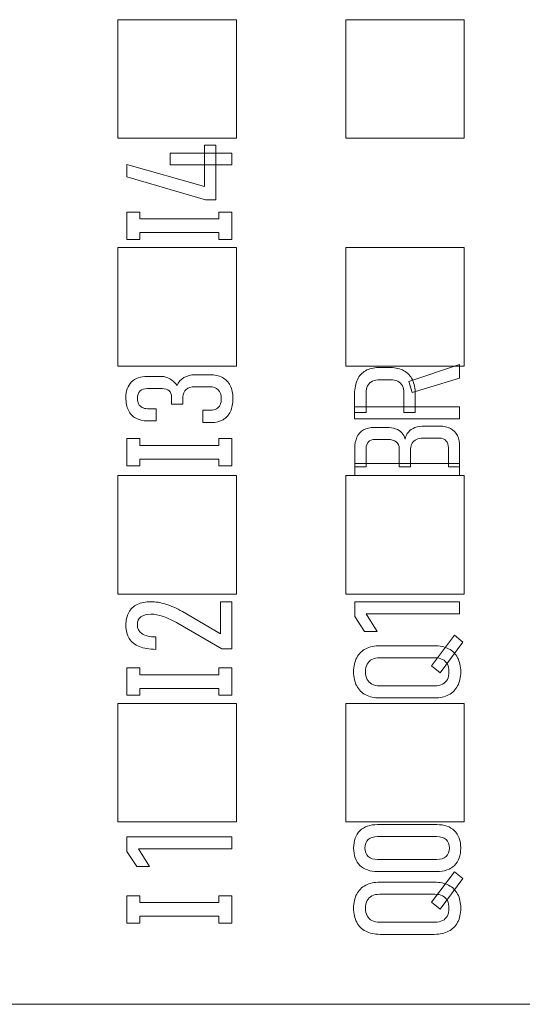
# Model space of a CAD drawing. Header units: inches. Extents: x 830 to 2908, y -1046 to 167.
# Tile 17 of 58: x 2618.55 to 2624.07, y -821.41 to -810.61. Entities that reach past the tile are written whole.
import ezdxf

# ---------------------------------------------------------------- set-up
doc = ezdxf.new("R2010")
doc.units = ezdxf.units.IN
doc.header["$LTSCALE"] = 23.1
doc.header["$MEASUREMENT"] = 0
doc.layers.get('0').update_dxf_attribs({"lineweight": 18})
doc.layers.add('layer 1', color=7, linetype='Continuous')

msp = doc.modelspace()

# ---------------------------------------------------------------- linework, layer by layer
at = {"color": 7, "linetype": 'Continuous', "lineweight": 0}
msp.add_line((2608.034, -821.413), (2704.63, -821.413), dxfattribs=at)
at = {"layer": 'layer 1', "color": 250, "lineweight": 0}
for points in [[(2619.628, -811.913), (2619.628, -811.913), (2619.628, -810.613), (2619.628, -810.613), (2619.628, -810.613), (2619.628, -810.613), (2620.928, -810.613), (2620.928, -810.613), (2620.928, -810.613), (2620.928, -810.613), (2620.928, -811.913), (2620.928, -811.913), (2620.928, -811.913), (2620.928, -811.913), (2619.628, -811.913), (2619.628, -811.913)], [(2622.128, -811.913), (2622.128, -811.913), (2622.128, -810.613), (2622.128, -810.613), (2622.128, -810.613), (2622.128, -810.613), (2623.428, -810.613), (2623.428, -810.613), (2623.428, -810.613), (2623.428, -810.613), (2623.428, -811.913), (2623.428, -811.913), (2623.428, -811.913), (2623.428, -811.913), (2622.128, -811.913), (2622.128, -811.913)], [(2619.628, -814.413), (2619.628, -814.413), (2619.628, -813.113), (2619.628, -813.113), (2619.628, -813.113), (2619.628, -813.113), (2620.928, -813.113), (2620.928, -813.113), (2620.928, -813.113), (2620.928, -813.113), (2620.928, -814.413), (2620.928, -814.413), (2620.928, -814.413), (2620.928, -814.413), (2619.628, -814.413), (2619.628, -814.413)], [(2622.128, -814.413), (2622.128, -814.413), (2622.128, -813.113), (2622.128, -813.113), (2622.128, -813.113), (2622.128, -813.113), (2623.428, -813.113), (2623.428, -813.113), (2623.428, -813.113), (2623.428, -813.113), (2623.428, -814.413), (2623.428, -814.413), (2623.428, -814.413), (2623.428, -814.413), (2622.128, -814.413), (2622.128, -814.413)], [(2619.628, -816.913), (2619.628, -816.913), (2619.628, -815.613), (2619.628, -815.613), (2619.628, -815.613), (2619.628, -815.613), (2620.928, -815.613), (2620.928, -815.613), (2620.928, -815.613), (2620.928, -815.613), (2620.928, -816.913), (2620.928, -816.913), (2620.928, -816.913), (2620.928, -816.913), (2619.628, -816.913), (2619.628, -816.913)], [(2622.128, -816.913), (2622.128, -816.913), (2622.128, -815.613), (2622.128, -815.613), (2622.128, -815.613), (2622.128, -815.613), (2623.428, -815.613), (2623.428, -815.613), (2623.428, -815.613), (2623.428, -815.613), (2623.428, -816.913), (2623.428, -816.913), (2623.428, -816.913), (2623.428, -816.913), (2622.128, -816.913), (2622.128, -816.913)], [(2619.628, -819.413), (2619.628, -819.413), (2619.628, -818.113), (2619.628, -818.113), (2619.628, -818.113), (2619.628, -818.113), (2620.928, -818.113), (2620.928, -818.113), (2620.928, -818.113), (2620.928, -818.113), (2620.928, -819.413), (2620.928, -819.413), (2620.928, -819.413), (2620.928, -819.413), (2619.628, -819.413), (2619.628, -819.413)], [(2622.128, -819.413), (2622.128, -819.413), (2622.128, -818.113), (2622.128, -818.113), (2622.128, -818.113), (2622.128, -818.113), (2623.428, -818.113), (2623.428, -818.113), (2623.428, -818.113), (2623.428, -818.113), (2623.428, -819.413), (2623.428, -819.413), (2623.428, -819.413), (2623.428, -819.413), (2622.128, -819.413), (2622.128, -819.413)]]:
    msp.add_open_spline(points, degree=3, knots=[0, 0, 0, 0, 0.25, 0.25, 0.25, 0.25, 0.5, 0.5, 0.5, 0.5, 0.75, 0.75, 0.75, 0.75, 1, 1, 1, 1], dxfattribs=at)
at = {"layer": 'layer 1', "color": 32, "lineweight": 0}
for points, knots in [([(2620.589, -812.589), (2620.589, -812.589), (2619.727, -812.338), (2619.727, -812.338), (2619.727, -812.338), (2619.727, -812.338), (2619.727, -812.2), (2619.727, -812.2), (2619.727, -812.2), (2619.727, -812.2), (2620.579, -812.442), (2620.579, -812.442), (2620.579, -812.442), (2620.579, -812.442), (2620.579, -811.991), (2620.579, -811.991), (2620.579, -811.991), (2620.579, -811.991), (2620.702, -811.991), (2620.702, -811.991), (2620.702, -811.991), (2620.702, -811.991), (2620.702, -812.589), (2620.702, -812.589), (2620.702, -812.589), (2620.702, -812.589), (2620.589, -812.589), (2620.589, -812.589)], [0, 0, 0, 0, 0.142857, 0.142857, 0.142857, 0.142857, 0.285714, 0.285714, 0.285714, 0.285714, 0.428571, 0.428571, 0.428571, 0.428571, 0.571429, 0.571429, 0.571429, 0.571429, 0.714286, 0.714286, 0.714286, 0.714286, 0.857143, 0.857143, 0.857143, 0.857143, 1, 1, 1, 1]), ([(2620.202, -812.207), (2620.202, -812.207), (2620.202, -812.077), (2620.202, -812.077), (2620.202, -812.077), (2620.202, -812.077), (2620.88, -812.077), (2620.88, -812.077), (2620.88, -812.077), (2620.88, -812.077), (2620.88, -812.207), (2620.88, -812.207), (2620.88, -812.207), (2620.88, -812.207), (2620.202, -812.207), (2620.202, -812.207)], [0, 0, 0, 0, 0.25, 0.25, 0.25, 0.25, 0.5, 0.5, 0.5, 0.5, 0.75, 0.75, 0.75, 0.75, 1, 1, 1, 1]), ([(2620.879, -812.724), (2620.879, -812.724), (2620.879, -813.023), (2620.879, -813.023), (2620.879, -813.023), (2620.879, -813.023), (2620.736, -813.023), (2620.736, -813.023), (2620.736, -813.023), (2620.736, -813.023), (2620.736, -812.949), (2620.736, -812.949), (2620.736, -812.949), (2620.736, -812.949), (2619.87, -812.949), (2619.87, -812.949), (2619.87, -812.949), (2619.87, -812.949), (2619.87, -813.024), (2619.87, -813.024), (2619.87, -813.024), (2619.87, -813.024), (2619.727, -813.024), (2619.727, -813.024), (2619.727, -813.024), (2619.727, -813.024), (2619.727, -812.949), (2619.727, -812.949), (2619.727, -812.949), (2619.727, -812.949), (2619.727, -812.949), (2619.727, -812.949), (2619.727, -812.949), (2619.727, -812.949), (2619.727, -812.799), (2619.727, -812.799), (2619.727, -812.799), (2619.727, -812.799), (2619.727, -812.799), (2619.727, -812.799), (2619.727, -812.799), (2619.727, -812.799), (2619.727, -812.724), (2619.727, -812.724), (2619.727, -812.724), (2619.727, -812.724), (2619.87, -812.724), (2619.87, -812.724), (2619.87, -812.724), (2619.87, -812.724), (2619.87, -812.799), (2619.87, -812.799), (2619.87, -812.799), (2619.87, -812.799), (2620.736, -812.799), (2620.736, -812.799), (2620.736, -812.799), (2620.736, -812.799), (2620.736, -812.724), (2620.736, -812.724), (2620.736, -812.724), (2620.736, -812.724), (2620.879, -812.724), (2620.879, -812.724)], [0, 0, 0, 0, 0.0625, 0.0625, 0.0625, 0.0625, 0.125, 0.125, 0.125, 0.125, 0.1875, 0.1875, 0.1875, 0.1875, 0.25, 0.25, 0.25, 0.25, 0.3125, 0.3125, 0.3125, 0.3125, 0.375, 0.375, 0.375, 0.375, 0.4375, 0.4375, 0.4375, 0.4375, 0.5, 0.5, 0.5, 0.5, 0.5625, 0.5625, 0.5625, 0.5625, 0.625, 0.625, 0.625, 0.625, 0.6875, 0.6875, 0.6875, 0.6875, 0.75, 0.75, 0.75, 0.75, 0.8125, 0.8125, 0.8125, 0.8125, 0.875, 0.875, 0.875, 0.875, 0.9375, 0.9375, 0.9375, 0.9375, 1, 1, 1, 1]), ([(2622.856, -814.702), (2622.856, -814.702), (2622.82, -814.58), (2622.82, -814.58), (2622.82, -814.58), (2622.82, -814.58), (2623.379, -814.397), (2623.379, -814.397), (2623.379, -814.397), (2623.379, -814.397), (2623.379, -814.545), (2623.379, -814.545), (2623.379, -814.545), (2623.379, -814.545), (2622.856, -814.702), (2622.856, -814.702)], [0, 0, 0, 0, 0.25, 0.25, 0.25, 0.25, 0.5, 0.5, 0.5, 0.5, 0.75, 0.75, 0.75, 0.75, 1, 1, 1, 1]), ([(2620.891, -814.767), (2620.891, -814.822), (2620.881, -814.871), (2620.863, -814.91), (2620.863, -814.91), (2620.845, -814.95), (2620.818, -814.98), (2620.783, -815.001), (2620.783, -815.001), (2620.748, -815.022), (2620.705, -815.033), (2620.655, -815.033), (2620.655, -815.033), (2620.655, -815.033), (2620.56, -815.033), (2620.56, -815.033), (2620.56, -815.033), (2620.56, -815.033), (2620.56, -814.898), (2620.56, -814.898), (2620.56, -814.898), (2620.56, -814.898), (2620.645, -814.898), (2620.645, -814.898), (2620.645, -814.898), (2620.669, -814.898), (2620.692, -814.892), (2620.709, -814.883), (2620.709, -814.883), (2620.726, -814.873), (2620.74, -814.857), (2620.749, -814.837), (2620.749, -814.837), (2620.758, -814.818), (2620.763, -814.794), (2620.763, -814.767), (2620.763, -814.767), (2620.763, -814.726), (2620.751, -814.695), (2620.729, -814.673), (2620.729, -814.673), (2620.707, -814.651), (2620.675, -814.64), (2620.634, -814.64), (2620.634, -814.64), (2620.634, -814.64), (2620.473, -814.64), (2620.473, -814.64), (2620.473, -814.64), (2620.432, -814.64), (2620.399, -814.65), (2620.376, -814.669), (2620.376, -814.669), (2620.354, -814.688), (2620.342, -814.717), (2620.342, -814.751), (2620.342, -814.751), (2620.342, -814.751), (2620.342, -814.832), (2620.342, -814.832), (2620.342, -814.832), (2620.342, -814.832), (2620.217, -814.832), (2620.217, -814.832), (2620.217, -814.832), (2620.217, -814.832), (2620.217, -814.751), (2620.217, -814.751), (2620.217, -814.751), (2620.217, -814.722), (2620.208, -814.698), (2620.19, -814.683), (2620.19, -814.683), (2620.172, -814.667), (2620.145, -814.659), (2620.112, -814.659), (2620.112, -814.659), (2620.112, -814.659), (2619.951, -814.659), (2619.951, -814.659), (2619.951, -814.659), (2619.916, -814.659), (2619.889, -814.668), (2619.87, -814.687), (2619.87, -814.687), (2619.852, -814.705), (2619.842, -814.732), (2619.842, -814.767), (2619.842, -814.767), (2619.842, -814.791), (2619.846, -814.812), (2619.855, -814.828), (2619.855, -814.828), (2619.863, -814.844), (2619.877, -814.858), (2619.893, -814.866), (2619.893, -814.866), (2619.908, -814.875), (2619.93, -814.88), (2619.952, -814.88), (2619.952, -814.88), (2619.952, -814.88), (2620.046, -814.88), (2620.046, -814.88), (2620.046, -814.88), (2620.046, -814.88), (2620.046, -815.014), (2620.046, -815.014), (2620.046, -815.014), (2620.046, -815.014), (2619.95, -815.014), (2619.95, -815.014), (2619.95, -815.014), (2619.901, -815.014), (2619.858, -815.003), (2619.823, -814.984), (2619.823, -814.984), (2619.788, -814.965), (2619.761, -814.935), (2619.743, -814.897), (2619.743, -814.897), (2619.725, -814.86), (2619.715, -814.813), (2619.715, -814.759), (2619.715, -814.759), (2619.715, -814.685), (2619.736, -814.628), (2619.777, -814.587), (2619.777, -814.587), (2619.818, -814.547), (2619.877, -814.526), (2619.951, -814.526), (2619.951, -814.526), (2619.951, -814.526), (2620.113, -814.526), (2620.113, -814.526), (2620.113, -814.526), (2620.14, -814.526), (2620.169, -814.535), (2620.198, -814.553), (2620.198, -814.553), (2620.226, -814.569), (2620.253, -814.594), (2620.277, -814.626), (2620.277, -814.626), (2620.293, -814.589), (2620.318, -814.559), (2620.352, -814.539), (2620.352, -814.539), (2620.386, -814.518), (2620.428, -814.507), (2620.474, -814.507), (2620.474, -814.507), (2620.474, -814.507), (2620.637, -814.507), (2620.637, -814.507), (2620.637, -814.507), (2620.689, -814.507), (2620.737, -814.518), (2620.774, -814.538), (2620.774, -814.538), (2620.812, -814.558), (2620.842, -814.588), (2620.861, -814.627), (2620.861, -814.627), (2620.88, -814.665), (2620.891, -814.712), (2620.891, -814.767)], [0, 0, 0, 0, 0.02381, 0.02381, 0.02381, 0.02381, 0.047619, 0.047619, 0.047619, 0.047619, 0.071429, 0.071429, 0.071429, 0.071429, 0.095238, 0.095238, 0.095238, 0.095238, 0.119048, 0.119048, 0.119048, 0.119048, 0.142857, 0.142857, 0.142857, 0.142857, 0.166667, 0.166667, 0.166667, 0.166667, 0.190476, 0.190476, 0.190476, 0.190476, 0.214286, 0.214286, 0.214286, 0.214286, 0.238095, 0.238095, 0.238095, 0.238095, 0.261905, 0.261905, 0.261905, 0.261905, 0.285714, 0.285714, 0.285714, 0.285714, 0.309524, 0.309524, 0.309524, 0.309524, 0.333333, 0.333333, 0.333333, 0.333333, 0.357143, 0.357143, 0.357143, 0.357143, 0.380952, 0.380952, 0.380952, 0.380952, 0.404762, 0.404762, 0.404762, 0.404762, 0.428571, 0.428571, 0.428571, 0.428571, 0.452381, 0.452381, 0.452381, 0.452381, 0.47619, 0.47619, 0.47619, 0.47619, 0.5, 0.5, 0.5, 0.5, 0.52381, 0.52381, 0.52381, 0.52381, 0.547619, 0.547619, 0.547619, 0.547619, 0.571429, 0.571429, 0.571429, 0.571429, 0.595238, 0.595238, 0.595238, 0.595238, 0.619048, 0.619048, 0.619048, 0.619048, 0.642857, 0.642857, 0.642857, 0.642857, 0.666667, 0.666667, 0.666667, 0.666667, 0.690476, 0.690476, 0.690476, 0.690476, 0.714286, 0.714286, 0.714286, 0.714286, 0.738095, 0.738095, 0.738095, 0.738095, 0.761905, 0.761905, 0.761905, 0.761905, 0.785714, 0.785714, 0.785714, 0.785714, 0.809524, 0.809524, 0.809524, 0.809524, 0.833333, 0.833333, 0.833333, 0.833333, 0.857143, 0.857143, 0.857143, 0.857143, 0.880952, 0.880952, 0.880952, 0.880952, 0.904762, 0.904762, 0.904762, 0.904762, 0.928571, 0.928571, 0.928571, 0.928571, 0.952381, 0.952381, 0.952381, 0.952381, 0.97619, 0.97619, 0.97619, 0.97619, 1, 1, 1, 1]), ([(2622.768, -814.92), (2622.768, -814.92), (2622.768, -814.707), (2622.768, -814.707), (2622.768, -814.707), (2622.768, -814.677), (2622.761, -814.65), (2622.751, -814.629), (2622.751, -814.629), (2622.74, -814.607), (2622.723, -814.59), (2622.701, -814.579), (2622.701, -814.579), (2622.679, -814.567), (2622.652, -814.562), (2622.622, -814.562), (2622.622, -814.562), (2622.622, -814.562), (2622.504, -814.562), (2622.504, -814.562), (2622.504, -814.562), (2622.472, -814.562), (2622.444, -814.567), (2622.421, -814.579), (2622.421, -814.579), (2622.398, -814.59), (2622.381, -814.607), (2622.369, -814.629), (2622.369, -814.629), (2622.357, -814.65), (2622.351, -814.678), (2622.351, -814.707), (2622.351, -814.707), (2622.351, -814.707), (2622.351, -814.92), (2622.351, -814.92), (2622.351, -814.92), (2622.351, -814.92), (2622.226, -814.92), (2622.226, -814.92), (2622.226, -814.92), (2622.226, -814.92), (2622.226, -814.718), (2622.226, -814.718), (2622.226, -814.718), (2622.226, -814.658), (2622.237, -814.606), (2622.257, -814.562), (2622.257, -814.562), (2622.277, -814.519), (2622.308, -814.485), (2622.346, -814.463), (2622.346, -814.463), (2622.385, -814.441), (2622.434, -814.429), (2622.488, -814.429), (2622.488, -814.429), (2622.488, -814.429), (2622.623, -814.429), (2622.623, -814.429), (2622.623, -814.429), (2622.678, -814.429), (2622.728, -814.441), (2622.768, -814.463), (2622.768, -814.463), (2622.808, -814.485), (2622.84, -814.52), (2622.86, -814.562), (2622.86, -814.562), (2622.881, -814.605), (2622.892, -814.659), (2622.892, -814.718), (2622.892, -814.718), (2622.892, -814.718), (2622.892, -814.92), (2622.892, -814.92), (2622.892, -814.92), (2622.892, -814.92), (2622.768, -814.92), (2622.768, -814.92)], [0, 0, 0, 0, 0.05, 0.05, 0.05, 0.05, 0.1, 0.1, 0.1, 0.1, 0.15, 0.15, 0.15, 0.15, 0.2, 0.2, 0.2, 0.2, 0.25, 0.25, 0.25, 0.25, 0.3, 0.3, 0.3, 0.3, 0.35, 0.35, 0.35, 0.35, 0.4, 0.4, 0.4, 0.4, 0.45, 0.45, 0.45, 0.45, 0.5, 0.5, 0.5, 0.5, 0.55, 0.55, 0.55, 0.55, 0.6, 0.6, 0.6, 0.6, 0.65, 0.65, 0.65, 0.65, 0.7, 0.7, 0.7, 0.7, 0.75, 0.75, 0.75, 0.75, 0.8, 0.8, 0.8, 0.8, 0.85, 0.85, 0.85, 0.85, 0.9, 0.9, 0.9, 0.9, 0.95, 0.95, 0.95, 0.95, 1, 1, 1, 1]), ([(2622.226, -814.991), (2622.226, -814.991), (2622.226, -814.859), (2622.226, -814.859), (2622.226, -814.859), (2622.226, -814.859), (2623.379, -814.859), (2623.379, -814.859), (2623.379, -814.859), (2623.379, -814.859), (2623.379, -814.991), (2623.379, -814.991), (2623.379, -814.991), (2623.379, -814.991), (2622.226, -814.991), (2622.226, -814.991)], [0, 0, 0, 0, 0.25, 0.25, 0.25, 0.25, 0.5, 0.5, 0.5, 0.5, 0.75, 0.75, 0.75, 0.75, 1, 1, 1, 1]), ([(2623.255, -815.517), (2623.255, -815.517), (2623.255, -815.311), (2623.255, -815.311), (2623.255, -815.311), (2623.255, -815.276), (2623.246, -815.249), (2623.229, -815.231), (2623.229, -815.231), (2623.213, -815.213), (2623.188, -815.203), (2623.157, -815.203), (2623.157, -815.203), (2623.157, -815.203), (2622.979, -815.203), (2622.979, -815.203), (2622.979, -815.203), (2622.95, -815.203), (2622.925, -815.209), (2622.904, -815.218), (2622.904, -815.218), (2622.884, -815.227), (2622.867, -815.242), (2622.857, -815.258), (2622.857, -815.258), (2622.847, -815.275), (2622.841, -815.297), (2622.841, -815.319), (2622.841, -815.319), (2622.841, -815.319), (2622.841, -815.517), (2622.841, -815.517), (2622.841, -815.517), (2622.841, -815.517), (2622.716, -815.517), (2622.716, -815.517), (2622.716, -815.517), (2622.716, -815.517), (2622.716, -815.319), (2622.716, -815.319), (2622.716, -815.319), (2622.716, -815.286), (2622.704, -815.261), (2622.683, -815.244), (2622.683, -815.244), (2622.662, -815.227), (2622.63, -815.218), (2622.59, -815.218), (2622.59, -815.218), (2622.59, -815.218), (2622.449, -815.218), (2622.449, -815.218), (2622.449, -815.218), (2622.418, -815.218), (2622.393, -815.227), (2622.377, -815.244), (2622.377, -815.244), (2622.361, -815.261), (2622.352, -815.287), (2622.352, -815.317), (2622.352, -815.317), (2622.352, -815.317), (2622.352, -815.517), (2622.352, -815.517), (2622.352, -815.517), (2622.352, -815.517), (2622.227, -815.517), (2622.227, -815.517), (2622.227, -815.517), (2622.227, -815.517), (2622.227, -815.32), (2622.227, -815.32), (2622.227, -815.32), (2622.227, -815.27), (2622.236, -815.228), (2622.252, -815.193), (2622.252, -815.193), (2622.269, -815.158), (2622.294, -815.131), (2622.325, -815.113), (2622.325, -815.113), (2622.356, -815.095), (2622.397, -815.086), (2622.441, -815.086), (2622.441, -815.086), (2622.441, -815.086), (2622.579, -815.086), (2622.579, -815.086), (2622.579, -815.086), (2622.614, -815.086), (2622.648, -815.091), (2622.676, -815.101), (2622.676, -815.101), (2622.703, -815.11), (2622.727, -815.126), (2622.745, -815.144), (2622.745, -815.144), (2622.762, -815.162), (2622.775, -815.186), (2622.781, -815.213), (2622.781, -815.213), (2622.786, -815.182), (2622.799, -815.156), (2622.817, -815.136), (2622.817, -815.136), (2622.835, -815.115), (2622.859, -815.098), (2622.888, -815.087), (2622.888, -815.087), (2622.918, -815.076), (2622.953, -815.071), (2622.991, -815.071), (2622.991, -815.071), (2622.991, -815.071), (2623.16, -815.071), (2623.16, -815.071), (2623.16, -815.071), (2623.205, -815.071), (2623.247, -815.08), (2623.279, -815.097), (2623.279, -815.097), (2623.311, -815.114), (2623.337, -815.141), (2623.354, -815.175), (2623.354, -815.175), (2623.37, -815.208), (2623.379, -815.251), (2623.379, -815.299), (2623.379, -815.299), (2623.379, -815.299), (2623.379, -815.517), (2623.379, -815.517), (2623.379, -815.517), (2623.379, -815.517), (2623.255, -815.517), (2623.255, -815.517)], [0, 0, 0, 0, 0.029412, 0.029412, 0.029412, 0.029412, 0.058824, 0.058824, 0.058824, 0.058824, 0.088235, 0.088235, 0.088235, 0.088235, 0.117647, 0.117647, 0.117647, 0.117647, 0.147059, 0.147059, 0.147059, 0.147059, 0.176471, 0.176471, 0.176471, 0.176471, 0.205882, 0.205882, 0.205882, 0.205882, 0.235294, 0.235294, 0.235294, 0.235294, 0.264706, 0.264706, 0.264706, 0.264706, 0.294118, 0.294118, 0.294118, 0.294118, 0.323529, 0.323529, 0.323529, 0.323529, 0.352941, 0.352941, 0.352941, 0.352941, 0.382353, 0.382353, 0.382353, 0.382353, 0.411765, 0.411765, 0.411765, 0.411765, 0.441176, 0.441176, 0.441176, 0.441176, 0.470588, 0.470588, 0.470588, 0.470588, 0.5, 0.5, 0.5, 0.5, 0.529412, 0.529412, 0.529412, 0.529412, 0.558824, 0.558824, 0.558824, 0.558824, 0.588235, 0.588235, 0.588235, 0.588235, 0.617647, 0.617647, 0.617647, 0.617647, 0.647059, 0.647059, 0.647059, 0.647059, 0.676471, 0.676471, 0.676471, 0.676471, 0.705882, 0.705882, 0.705882, 0.705882, 0.735294, 0.735294, 0.735294, 0.735294, 0.764706, 0.764706, 0.764706, 0.764706, 0.794118, 0.794118, 0.794118, 0.794118, 0.823529, 0.823529, 0.823529, 0.823529, 0.852941, 0.852941, 0.852941, 0.852941, 0.882353, 0.882353, 0.882353, 0.882353, 0.911765, 0.911765, 0.911765, 0.911765, 0.941176, 0.941176, 0.941176, 0.941176, 0.970588, 0.970588, 0.970588, 0.970588, 1, 1, 1, 1]), ([(2620.879, -815.207), (2620.879, -815.207), (2620.879, -815.507), (2620.879, -815.507), (2620.879, -815.507), (2620.879, -815.507), (2620.736, -815.507), (2620.736, -815.507), (2620.736, -815.507), (2620.736, -815.507), (2620.736, -815.433), (2620.736, -815.433), (2620.736, -815.433), (2620.736, -815.433), (2619.87, -815.433), (2619.87, -815.433), (2619.87, -815.433), (2619.87, -815.433), (2619.87, -815.507), (2619.87, -815.507), (2619.87, -815.507), (2619.87, -815.507), (2619.727, -815.507), (2619.727, -815.507), (2619.727, -815.507), (2619.727, -815.507), (2619.727, -815.433), (2619.727, -815.433), (2619.727, -815.433), (2619.727, -815.433), (2619.727, -815.433), (2619.727, -815.433), (2619.727, -815.433), (2619.727, -815.433), (2619.727, -815.282), (2619.727, -815.282), (2619.727, -815.282), (2619.727, -815.282), (2619.727, -815.282), (2619.727, -815.282), (2619.727, -815.282), (2619.727, -815.282), (2619.727, -815.207), (2619.727, -815.207), (2619.727, -815.207), (2619.727, -815.207), (2619.87, -815.207), (2619.87, -815.207), (2619.87, -815.207), (2619.87, -815.207), (2619.87, -815.282), (2619.87, -815.282), (2619.87, -815.282), (2619.87, -815.282), (2620.736, -815.282), (2620.736, -815.282), (2620.736, -815.282), (2620.736, -815.282), (2620.736, -815.207), (2620.736, -815.207), (2620.736, -815.207), (2620.736, -815.207), (2620.879, -815.207), (2620.879, -815.207)], [0, 0, 0, 0, 0.0625, 0.0625, 0.0625, 0.0625, 0.125, 0.125, 0.125, 0.125, 0.1875, 0.1875, 0.1875, 0.1875, 0.25, 0.25, 0.25, 0.25, 0.3125, 0.3125, 0.3125, 0.3125, 0.375, 0.375, 0.375, 0.375, 0.4375, 0.4375, 0.4375, 0.4375, 0.5, 0.5, 0.5, 0.5, 0.5625, 0.5625, 0.5625, 0.5625, 0.625, 0.625, 0.625, 0.625, 0.6875, 0.6875, 0.6875, 0.6875, 0.75, 0.75, 0.75, 0.75, 0.8125, 0.8125, 0.8125, 0.8125, 0.875, 0.875, 0.875, 0.875, 0.9375, 0.9375, 0.9375, 0.9375, 1, 1, 1, 1]), ([(2622.227, -815.613), (2622.227, -815.613), (2622.227, -815.48), (2622.227, -815.48), (2622.227, -815.48), (2622.227, -815.48), (2623.379, -815.48), (2623.379, -815.48), (2623.379, -815.48), (2623.379, -815.48), (2623.379, -815.613), (2623.379, -815.613), (2623.379, -815.613), (2623.379, -815.613), (2622.227, -815.613), (2622.227, -815.613)], [0, 0, 0, 0, 0.25, 0.25, 0.25, 0.25, 0.5, 0.5, 0.5, 0.5, 0.75, 0.75, 0.75, 0.75, 1, 1, 1, 1]), ([(2620.768, -817.513), (2620.768, -817.513), (2620.291, -817.238), (2620.291, -817.238), (2620.291, -817.238), (2620.233, -817.204), (2620.178, -817.178), (2620.127, -817.16), (2620.127, -817.16), (2620.076, -817.143), (2620.03, -817.134), (2619.992, -817.134), (2619.992, -817.134), (2619.992, -817.134), (2619.99, -817.134), (2619.99, -817.134), (2619.99, -817.134), (2619.942, -817.134), (2619.905, -817.144), (2619.879, -817.163), (2619.879, -817.163), (2619.854, -817.183), (2619.841, -817.212), (2619.841, -817.249), (2619.841, -817.249), (2619.841, -817.292), (2619.858, -817.325), (2619.893, -817.348), (2619.893, -817.348), (2619.927, -817.371), (2619.978, -817.383), (2620.043, -817.383), (2620.043, -817.383), (2620.043, -817.383), (2620.045, -817.383), (2620.045, -817.383), (2620.045, -817.383), (2620.045, -817.383), (2620.045, -817.52), (2620.045, -817.52), (2620.045, -817.52), (2620.045, -817.52), (2620.043, -817.52), (2620.043, -817.52), (2620.043, -817.52), (2619.972, -817.52), (2619.912, -817.509), (2619.864, -817.489), (2619.864, -817.489), (2619.815, -817.469), (2619.777, -817.44), (2619.752, -817.401), (2619.752, -817.401), (2619.728, -817.362), (2619.715, -817.314), (2619.715, -817.258), (2619.715, -817.258), (2619.715, -817.202), (2619.726, -817.154), (2619.747, -817.115), (2619.747, -817.115), (2619.768, -817.076), (2619.799, -817.046), (2619.84, -817.026), (2619.84, -817.026), (2619.881, -817.007), (2619.932, -816.997), (2619.992, -816.997), (2619.992, -816.997), (2619.992, -816.997), (2619.992, -816.997), (2619.992, -816.997), (2619.992, -816.997), (2620.04, -816.997), (2620.094, -817.006), (2620.153, -817.024), (2620.153, -817.024), (2620.212, -817.043), (2620.274, -817.07), (2620.336, -817.106), (2620.336, -817.106), (2620.336, -817.106), (2620.755, -817.348), (2620.755, -817.348), (2620.755, -817.348), (2620.755, -817.348), (2620.755, -816.998), (2620.755, -816.998), (2620.755, -816.998), (2620.755, -816.998), (2620.879, -816.998), (2620.879, -816.998), (2620.879, -816.998), (2620.879, -816.998), (2620.879, -817.513), (2620.879, -817.513), (2620.879, -817.513), (2620.879, -817.513), (2620.768, -817.513), (2620.768, -817.513)], [0, 0, 0, 0, 0.04, 0.04, 0.04, 0.04, 0.08, 0.08, 0.08, 0.08, 0.12, 0.12, 0.12, 0.12, 0.16, 0.16, 0.16, 0.16, 0.2, 0.2, 0.2, 0.2, 0.24, 0.24, 0.24, 0.24, 0.28, 0.28, 0.28, 0.28, 0.32, 0.32, 0.32, 0.32, 0.36, 0.36, 0.36, 0.36, 0.4, 0.4, 0.4, 0.4, 0.44, 0.44, 0.44, 0.44, 0.48, 0.48, 0.48, 0.48, 0.52, 0.52, 0.52, 0.52, 0.56, 0.56, 0.56, 0.56, 0.6, 0.6, 0.6, 0.6, 0.64, 0.64, 0.64, 0.64, 0.68, 0.68, 0.68, 0.68, 0.72, 0.72, 0.72, 0.72, 0.76, 0.76, 0.76, 0.76, 0.8, 0.8, 0.8, 0.8, 0.84, 0.84, 0.84, 0.84, 0.88, 0.88, 0.88, 0.88, 0.92, 0.92, 0.92, 0.92, 0.96, 0.96, 0.96, 0.96, 1, 1, 1, 1]), ([(2623.379, -816.998), (2623.379, -816.998), (2623.379, -817.131), (2623.379, -817.131), (2623.379, -817.131), (2623.379, -817.131), (2622.353, -817.131), (2622.353, -817.131), (2622.353, -817.131), (2622.353, -817.131), (2622.474, -817.324), (2622.474, -817.324), (2622.474, -817.324), (2622.474, -817.324), (2622.336, -817.324), (2622.336, -817.324), (2622.336, -817.324), (2622.336, -817.324), (2622.227, -817.161), (2622.227, -817.161), (2622.227, -817.161), (2622.227, -817.161), (2622.227, -816.998), (2622.227, -816.998), (2622.227, -816.998), (2622.227, -816.998), (2623.379, -816.998), (2623.379, -816.998)], [0, 0, 0, 0, 0.142857, 0.142857, 0.142857, 0.142857, 0.285714, 0.285714, 0.285714, 0.285714, 0.428571, 0.428571, 0.428571, 0.428571, 0.571429, 0.571429, 0.571429, 0.571429, 0.714286, 0.714286, 0.714286, 0.714286, 0.857143, 0.857143, 0.857143, 0.857143, 1, 1, 1, 1]), ([(2623.165, -817.776), (2623.165, -817.776), (2623.071, -817.7), (2623.071, -817.7), (2623.071, -817.7), (2623.071, -817.7), (2623.321, -817.366), (2623.321, -817.366), (2623.321, -817.366), (2623.321, -817.366), (2623.415, -817.44), (2623.415, -817.44), (2623.415, -817.44), (2623.415, -817.44), (2623.165, -817.776), (2623.165, -817.776)], [0, 0, 0, 0, 0.25, 0.25, 0.25, 0.25, 0.5, 0.5, 0.5, 0.5, 0.75, 0.75, 0.75, 0.75, 1, 1, 1, 1]), ([(2623.391, -817.766), (2623.391, -817.826), (2623.379, -817.878), (2623.357, -817.921), (2623.357, -817.921), (2623.335, -817.963), (2623.301, -817.996), (2623.258, -818.019), (2623.258, -818.019), (2623.215, -818.041), (2623.162, -818.052), (2623.101, -818.052), (2623.101, -818.052), (2623.101, -818.052), (2622.505, -818.052), (2622.505, -818.052), (2622.505, -818.052), (2622.443, -818.052), (2622.391, -818.041), (2622.348, -818.019), (2622.348, -818.019), (2622.305, -817.997), (2622.271, -817.963), (2622.249, -817.921), (2622.249, -817.921), (2622.227, -817.878), (2622.215, -817.826), (2622.215, -817.766), (2622.215, -817.766), (2622.215, -817.706), (2622.227, -817.654), (2622.249, -817.612), (2622.249, -817.612), (2622.271, -817.569), (2622.305, -817.536), (2622.348, -817.514), (2622.348, -817.514), (2622.391, -817.492), (2622.444, -817.48), (2622.505, -817.48), (2622.505, -817.48), (2622.505, -817.48), (2623.101, -817.48), (2623.101, -817.48), (2623.101, -817.48), (2623.161, -817.48), (2623.215, -817.491), (2623.258, -817.514), (2623.258, -817.514), (2623.301, -817.536), (2623.335, -817.569), (2623.357, -817.612), (2623.357, -817.612), (2623.379, -817.654), (2623.391, -817.706), (2623.391, -817.766)], [0, 0, 0, 0, 0.071429, 0.071429, 0.071429, 0.071429, 0.142857, 0.142857, 0.142857, 0.142857, 0.214286, 0.214286, 0.214286, 0.214286, 0.285714, 0.285714, 0.285714, 0.285714, 0.357143, 0.357143, 0.357143, 0.357143, 0.428571, 0.428571, 0.428571, 0.428571, 0.5, 0.5, 0.5, 0.5, 0.571429, 0.571429, 0.571429, 0.571429, 0.642857, 0.642857, 0.642857, 0.642857, 0.714286, 0.714286, 0.714286, 0.714286, 0.785714, 0.785714, 0.785714, 0.785714, 0.857143, 0.857143, 0.857143, 0.857143, 0.928571, 0.928571, 0.928571, 0.928571, 1, 1, 1, 1]), ([(2623.262, -817.766), (2623.262, -817.733), (2623.256, -817.705), (2623.244, -817.682), (2623.244, -817.682), (2623.232, -817.659), (2623.214, -817.642), (2623.191, -817.63), (2623.191, -817.63), (2623.168, -817.619), (2623.139, -817.612), (2623.107, -817.612), (2623.107, -817.612), (2623.107, -817.612), (2622.5, -817.612), (2622.5, -817.612), (2622.5, -817.612), (2622.467, -817.612), (2622.438, -817.619), (2622.416, -817.63), (2622.416, -817.63), (2622.393, -817.642), (2622.375, -817.659), (2622.363, -817.682), (2622.363, -817.682), (2622.35, -817.705), (2622.345, -817.733), (2622.345, -817.766), (2622.345, -817.766), (2622.345, -817.799), (2622.35, -817.826), (2622.363, -817.849), (2622.363, -817.849), (2622.375, -817.872), (2622.393, -817.89), (2622.416, -817.902), (2622.416, -817.902), (2622.438, -817.913), (2622.468, -817.92), (2622.5, -817.92), (2622.5, -817.92), (2622.5, -817.92), (2623.107, -817.92), (2623.107, -817.92), (2623.107, -817.92), (2623.138, -817.92), (2623.168, -817.913), (2623.191, -817.902), (2623.191, -817.902), (2623.214, -817.89), (2623.232, -817.872), (2623.244, -817.849), (2623.244, -817.849), (2623.256, -817.826), (2623.262, -817.799), (2623.262, -817.766)], [0, 0, 0, 0, 0.071429, 0.071429, 0.071429, 0.071429, 0.142857, 0.142857, 0.142857, 0.142857, 0.214286, 0.214286, 0.214286, 0.214286, 0.285714, 0.285714, 0.285714, 0.285714, 0.357143, 0.357143, 0.357143, 0.357143, 0.428571, 0.428571, 0.428571, 0.428571, 0.5, 0.5, 0.5, 0.5, 0.571429, 0.571429, 0.571429, 0.571429, 0.642857, 0.642857, 0.642857, 0.642857, 0.714286, 0.714286, 0.714286, 0.714286, 0.785714, 0.785714, 0.785714, 0.785714, 0.857143, 0.857143, 0.857143, 0.857143, 0.928571, 0.928571, 0.928571, 0.928571, 1, 1, 1, 1]), ([(2620.879, -817.723), (2620.879, -817.723), (2620.879, -818.023), (2620.879, -818.023), (2620.879, -818.023), (2620.879, -818.023), (2620.736, -818.023), (2620.736, -818.023), (2620.736, -818.023), (2620.736, -818.023), (2620.736, -817.949), (2620.736, -817.949), (2620.736, -817.949), (2620.736, -817.949), (2619.87, -817.949), (2619.87, -817.949), (2619.87, -817.949), (2619.87, -817.949), (2619.87, -818.023), (2619.87, -818.023), (2619.87, -818.023), (2619.87, -818.023), (2619.727, -818.023), (2619.727, -818.023), (2619.727, -818.023), (2619.727, -818.023), (2619.727, -817.949), (2619.727, -817.949), (2619.727, -817.949), (2619.727, -817.949), (2619.727, -817.949), (2619.727, -817.949), (2619.727, -817.949), (2619.727, -817.949), (2619.727, -817.798), (2619.727, -817.798), (2619.727, -817.798), (2619.727, -817.798), (2619.727, -817.798), (2619.727, -817.798), (2619.727, -817.798), (2619.727, -817.798), (2619.727, -817.724), (2619.727, -817.724), (2619.727, -817.724), (2619.727, -817.724), (2619.87, -817.724), (2619.87, -817.724), (2619.87, -817.724), (2619.87, -817.724), (2619.87, -817.798), (2619.87, -817.798), (2619.87, -817.798), (2619.87, -817.798), (2620.736, -817.798), (2620.736, -817.798), (2620.736, -817.798), (2620.736, -817.798), (2620.736, -817.723), (2620.736, -817.723), (2620.736, -817.723), (2620.736, -817.723), (2620.879, -817.723), (2620.879, -817.723)], [0, 0, 0, 0, 0.0625, 0.0625, 0.0625, 0.0625, 0.125, 0.125, 0.125, 0.125, 0.1875, 0.1875, 0.1875, 0.1875, 0.25, 0.25, 0.25, 0.25, 0.3125, 0.3125, 0.3125, 0.3125, 0.375, 0.375, 0.375, 0.375, 0.4375, 0.4375, 0.4375, 0.4375, 0.5, 0.5, 0.5, 0.5, 0.5625, 0.5625, 0.5625, 0.5625, 0.625, 0.625, 0.625, 0.625, 0.6875, 0.6875, 0.6875, 0.6875, 0.75, 0.75, 0.75, 0.75, 0.8125, 0.8125, 0.8125, 0.8125, 0.875, 0.875, 0.875, 0.875, 0.9375, 0.9375, 0.9375, 0.9375, 1, 1, 1, 1]), ([(2623.391, -819.699), (2623.391, -819.781), (2623.368, -819.845), (2623.322, -819.889), (2623.322, -819.889), (2623.276, -819.934), (2623.211, -819.957), (2623.127, -819.957), (2623.127, -819.957), (2623.127, -819.957), (2622.479, -819.957), (2622.479, -819.957), (2622.479, -819.957), (2622.395, -819.957), (2622.33, -819.934), (2622.284, -819.889), (2622.284, -819.889), (2622.238, -819.845), (2622.215, -819.781), (2622.215, -819.699), (2622.215, -819.699), (2622.215, -819.617), (2622.238, -819.554), (2622.284, -819.509), (2622.284, -819.509), (2622.33, -819.464), (2622.395, -819.442), (2622.479, -819.442), (2622.479, -819.442), (2622.479, -819.442), (2623.127, -819.442), (2623.127, -819.442), (2623.127, -819.442), (2623.211, -819.442), (2623.276, -819.464), (2623.322, -819.509), (2623.322, -819.509), (2623.368, -819.554), (2623.391, -819.617), (2623.391, -819.699)], [0, 0, 0, 0, 0.1, 0.1, 0.1, 0.1, 0.2, 0.2, 0.2, 0.2, 0.3, 0.3, 0.3, 0.3, 0.4, 0.4, 0.4, 0.4, 0.5, 0.5, 0.5, 0.5, 0.6, 0.6, 0.6, 0.6, 0.7, 0.7, 0.7, 0.7, 0.8, 0.8, 0.8, 0.8, 0.9, 0.9, 0.9, 0.9, 1, 1, 1, 1]), ([(2620.879, -819.575), (2620.879, -819.575), (2620.879, -819.707), (2620.879, -819.707), (2620.879, -819.707), (2620.879, -819.707), (2619.853, -819.707), (2619.853, -819.707), (2619.853, -819.707), (2619.853, -819.707), (2619.973, -819.901), (2619.973, -819.901), (2619.973, -819.901), (2619.973, -819.901), (2619.835, -819.901), (2619.835, -819.901), (2619.835, -819.901), (2619.835, -819.901), (2619.727, -819.738), (2619.727, -819.738), (2619.727, -819.738), (2619.727, -819.738), (2619.727, -819.575), (2619.727, -819.575), (2619.727, -819.575), (2619.727, -819.575), (2620.879, -819.575), (2620.879, -819.575)], [0, 0, 0, 0, 0.142857, 0.142857, 0.142857, 0.142857, 0.285714, 0.285714, 0.285714, 0.285714, 0.428571, 0.428571, 0.428571, 0.428571, 0.571429, 0.571429, 0.571429, 0.571429, 0.714286, 0.714286, 0.714286, 0.714286, 0.857143, 0.857143, 0.857143, 0.857143, 1, 1, 1, 1]), ([(2623.267, -819.699), (2623.267, -819.66), (2623.254, -819.629), (2623.23, -819.607), (2623.23, -819.607), (2623.206, -819.585), (2623.171, -819.574), (2623.127, -819.574), (2623.127, -819.574), (2623.127, -819.574), (2622.479, -819.574), (2622.479, -819.574), (2622.479, -819.574), (2622.435, -819.574), (2622.4, -819.585), (2622.376, -819.607), (2622.376, -819.607), (2622.352, -819.629), (2622.339, -819.66), (2622.339, -819.699), (2622.339, -819.699), (2622.339, -819.739), (2622.352, -819.77), (2622.376, -819.792), (2622.376, -819.792), (2622.4, -819.813), (2622.435, -819.825), (2622.479, -819.825), (2622.479, -819.825), (2622.479, -819.825), (2623.127, -819.825), (2623.127, -819.825), (2623.127, -819.825), (2623.171, -819.825), (2623.206, -819.813), (2623.23, -819.792), (2623.23, -819.792), (2623.254, -819.77), (2623.267, -819.739), (2623.267, -819.699)], [0, 0, 0, 0, 0.1, 0.1, 0.1, 0.1, 0.2, 0.2, 0.2, 0.2, 0.3, 0.3, 0.3, 0.3, 0.4, 0.4, 0.4, 0.4, 0.5, 0.5, 0.5, 0.5, 0.6, 0.6, 0.6, 0.6, 0.7, 0.7, 0.7, 0.7, 0.8, 0.8, 0.8, 0.8, 0.9, 0.9, 0.9, 0.9, 1, 1, 1, 1]), ([(2623.165, -820.369), (2623.165, -820.369), (2623.071, -820.294), (2623.071, -820.294), (2623.071, -820.294), (2623.071, -820.294), (2623.321, -819.96), (2623.321, -819.96), (2623.321, -819.96), (2623.321, -819.96), (2623.415, -820.034), (2623.415, -820.034), (2623.415, -820.034), (2623.415, -820.034), (2623.165, -820.369), (2623.165, -820.369)], [0, 0, 0, 0, 0.25, 0.25, 0.25, 0.25, 0.5, 0.5, 0.5, 0.5, 0.75, 0.75, 0.75, 0.75, 1, 1, 1, 1]), ([(2623.391, -820.36), (2623.391, -820.42), (2623.38, -820.471), (2623.357, -820.514), (2623.357, -820.514), (2623.334, -820.557), (2623.301, -820.59), (2623.258, -820.612), (2623.258, -820.612), (2623.215, -820.635), (2623.162, -820.646), (2623.101, -820.646), (2623.101, -820.646), (2623.101, -820.646), (2622.505, -820.646), (2622.505, -820.646), (2622.505, -820.646), (2622.443, -820.646), (2622.391, -820.635), (2622.348, -820.612), (2622.348, -820.612), (2622.304, -820.59), (2622.272, -820.557), (2622.249, -820.514), (2622.249, -820.514), (2622.227, -820.471), (2622.215, -820.42), (2622.215, -820.36), (2622.215, -820.36), (2622.215, -820.3), (2622.227, -820.248), (2622.249, -820.205), (2622.249, -820.205), (2622.271, -820.163), (2622.304, -820.13), (2622.348, -820.107), (2622.348, -820.107), (2622.391, -820.085), (2622.443, -820.074), (2622.505, -820.074), (2622.505, -820.074), (2622.505, -820.074), (2623.101, -820.074), (2623.101, -820.074), (2623.101, -820.074), (2623.162, -820.074), (2623.215, -820.085), (2623.258, -820.107), (2623.258, -820.107), (2623.301, -820.13), (2623.335, -820.163), (2623.357, -820.205), (2623.357, -820.205), (2623.38, -820.248), (2623.391, -820.3), (2623.391, -820.36)], [0, 0, 0, 0, 0.071429, 0.071429, 0.071429, 0.071429, 0.142857, 0.142857, 0.142857, 0.142857, 0.214286, 0.214286, 0.214286, 0.214286, 0.285714, 0.285714, 0.285714, 0.285714, 0.357143, 0.357143, 0.357143, 0.357143, 0.428571, 0.428571, 0.428571, 0.428571, 0.5, 0.5, 0.5, 0.5, 0.571429, 0.571429, 0.571429, 0.571429, 0.642857, 0.642857, 0.642857, 0.642857, 0.714286, 0.714286, 0.714286, 0.714286, 0.785714, 0.785714, 0.785714, 0.785714, 0.857143, 0.857143, 0.857143, 0.857143, 0.928571, 0.928571, 0.928571, 0.928571, 1, 1, 1, 1]), ([(2620.879, -820.222), (2620.879, -820.222), (2620.879, -820.522), (2620.879, -820.522), (2620.879, -820.522), (2620.879, -820.522), (2620.736, -820.522), (2620.736, -820.522), (2620.736, -820.522), (2620.736, -820.522), (2620.736, -820.448), (2620.736, -820.448), (2620.736, -820.448), (2620.736, -820.448), (2619.87, -820.448), (2619.87, -820.448), (2619.87, -820.448), (2619.87, -820.448), (2619.87, -820.523), (2619.87, -820.523), (2619.87, -820.523), (2619.87, -820.523), (2619.727, -820.523), (2619.727, -820.523), (2619.727, -820.523), (2619.727, -820.523), (2619.727, -820.448), (2619.727, -820.448), (2619.727, -820.448), (2619.727, -820.448), (2619.727, -820.448), (2619.727, -820.448), (2619.727, -820.448), (2619.727, -820.448), (2619.727, -820.298), (2619.727, -820.298), (2619.727, -820.298), (2619.727, -820.298), (2619.727, -820.298), (2619.727, -820.298), (2619.727, -820.298), (2619.727, -820.298), (2619.727, -820.223), (2619.727, -820.223), (2619.727, -820.223), (2619.727, -820.223), (2619.87, -820.223), (2619.87, -820.223), (2619.87, -820.223), (2619.87, -820.223), (2619.87, -820.298), (2619.87, -820.298), (2619.87, -820.298), (2619.87, -820.298), (2620.736, -820.298), (2620.736, -820.298), (2620.736, -820.298), (2620.736, -820.298), (2620.736, -820.222), (2620.736, -820.222), (2620.736, -820.222), (2620.736, -820.222), (2620.879, -820.222), (2620.879, -820.222)], [0, 0, 0, 0, 0.0625, 0.0625, 0.0625, 0.0625, 0.125, 0.125, 0.125, 0.125, 0.1875, 0.1875, 0.1875, 0.1875, 0.25, 0.25, 0.25, 0.25, 0.3125, 0.3125, 0.3125, 0.3125, 0.375, 0.375, 0.375, 0.375, 0.4375, 0.4375, 0.4375, 0.4375, 0.5, 0.5, 0.5, 0.5, 0.5625, 0.5625, 0.5625, 0.5625, 0.625, 0.625, 0.625, 0.625, 0.6875, 0.6875, 0.6875, 0.6875, 0.75, 0.75, 0.75, 0.75, 0.8125, 0.8125, 0.8125, 0.8125, 0.875, 0.875, 0.875, 0.875, 0.9375, 0.9375, 0.9375, 0.9375, 1, 1, 1, 1]), ([(2623.262, -820.36), (2623.262, -820.327), (2623.256, -820.299), (2623.244, -820.276), (2623.244, -820.276), (2623.232, -820.253), (2623.214, -820.236), (2623.191, -820.224), (2623.191, -820.224), (2623.168, -820.212), (2623.139, -820.206), (2623.107, -820.206), (2623.107, -820.206), (2623.107, -820.206), (2622.5, -820.206), (2622.5, -820.206), (2622.5, -820.206), (2622.467, -820.206), (2622.439, -820.212), (2622.416, -820.224), (2622.416, -820.224), (2622.393, -820.236), (2622.375, -820.253), (2622.363, -820.276), (2622.363, -820.276), (2622.35, -820.299), (2622.345, -820.327), (2622.345, -820.36), (2622.345, -820.36), (2622.345, -820.392), (2622.35, -820.42), (2622.363, -820.443), (2622.363, -820.443), (2622.375, -820.466), (2622.393, -820.483), (2622.416, -820.495), (2622.416, -820.495), (2622.439, -820.507), (2622.467, -820.514), (2622.5, -820.514), (2622.5, -820.514), (2622.5, -820.514), (2623.107, -820.514), (2623.107, -820.514), (2623.107, -820.514), (2623.139, -820.514), (2623.168, -820.507), (2623.191, -820.495), (2623.191, -820.495), (2623.214, -820.483), (2623.232, -820.466), (2623.244, -820.443), (2623.244, -820.443), (2623.256, -820.42), (2623.262, -820.392), (2623.262, -820.36)], [0, 0, 0, 0, 0.071429, 0.071429, 0.071429, 0.071429, 0.142857, 0.142857, 0.142857, 0.142857, 0.214286, 0.214286, 0.214286, 0.214286, 0.285714, 0.285714, 0.285714, 0.285714, 0.357143, 0.357143, 0.357143, 0.357143, 0.428571, 0.428571, 0.428571, 0.428571, 0.5, 0.5, 0.5, 0.5, 0.571429, 0.571429, 0.571429, 0.571429, 0.642857, 0.642857, 0.642857, 0.642857, 0.714286, 0.714286, 0.714286, 0.714286, 0.785714, 0.785714, 0.785714, 0.785714, 0.857143, 0.857143, 0.857143, 0.857143, 0.928571, 0.928571, 0.928571, 0.928571, 1, 1, 1, 1])]:
    msp.add_open_spline(points, degree=3, knots=knots, dxfattribs=at)

doc.saveas('drawing.dxf')
